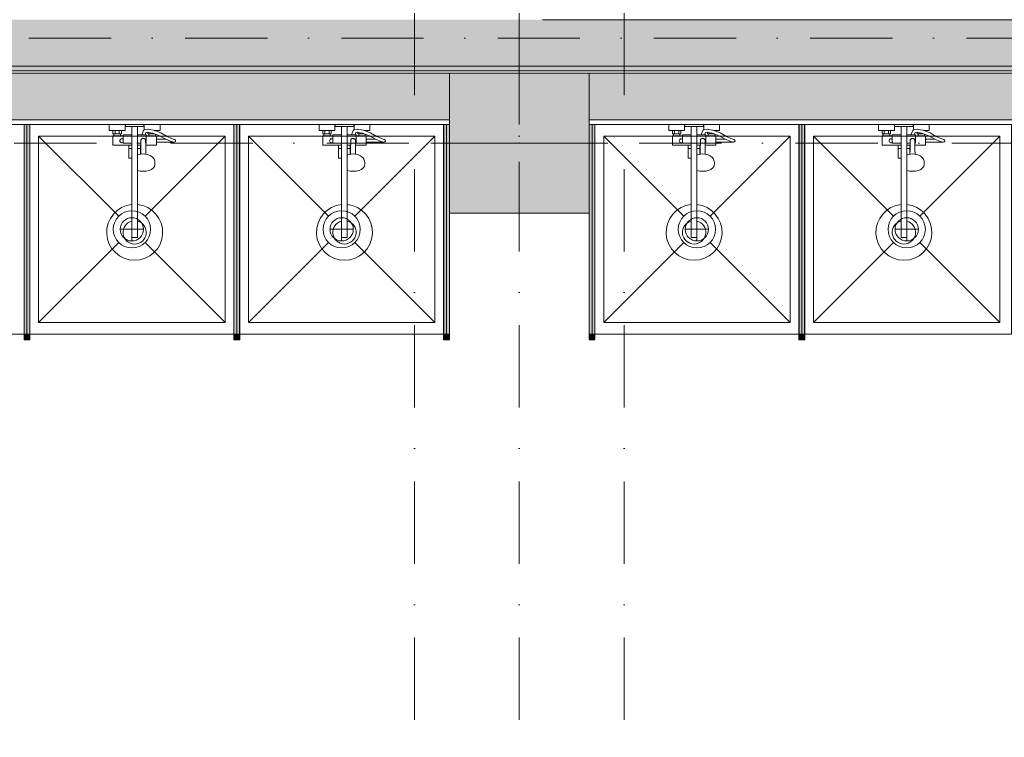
# Model space of a CAD drawing. Header units: millimetres. Extents: x -14761 to 157739, y -22400 to 107990.
# Tile 63 of 81: x 105857 to 110081, y 33449 to 36530. Entities that reach past the tile are written whole.
import ezdxf

# ---------------------------------------------------------------- set-up
doc = ezdxf.new("R2010")
doc.units = ezdxf.units.MM
doc.header["$MEASUREMENT"] = 0
doc.linetypes.add('Штриховая', pattern=[564.444447, 282.222223, -282.222223])
doc.linetypes.add('Штрихпунктирная', pattern=[670.277762, 352.777767, -176.388884, 0, -141.111112])
for name, color, linetype in [('Интерьер - Оборудование', 7, 'Continuous'), ('Интерьер - Сантехника', 7, 'Continuous'), ('Конструктив - Колонны', 7, 'Continuous'), ('Конструктив - Стены Блок 200 нов', 7, 'Continuous'), ('Конструктив - Стены Внутр сущ.', 7, 'Continuous'), ('Элемент Модели - Зона', 7, 'Continuous'), ('Элемент Модели - Оси', 7, 'Continuous')]:
    doc.layers.add(name, color=color, linetype=linetype)

msp = doc.modelspace()

# ---------------------------------------------------------------- hatches: boundary and pattern name
at = {"layer": 'Интерьер - Оборудование', "linetype": 'Continuous', "lineweight": 0, "true_color": 0x000000}
for points in [[(105900, 36080), (105876, 36080), (105876, 35180), (105900, 35180)], [(106800, 36080), (106776, 36080), (106776, 35180), (106800, 35180)], [(107700, 36080), (107676, 36080), (107676, 35180), (107700, 35180)], [(108324, 36080), (108300, 36080), (108300, 35180), (108324, 35180)], [(109224, 36080), (109200, 36080), (109200, 35180), (109224, 35180)], [(105900.5, 35155), (105900.5, 35180), (105875.5, 35180), (105875.5, 35155)], [(106800.5, 35155), (106800.5, 35180), (106775.5, 35180), (106775.5, 35155)], [(107700.5, 35155), (107700.5, 35180), (107675.5, 35180), (107675.5, 35155)], [(108324.5, 35155), (108324.5, 35180), (108299.5, 35180), (108299.5, 35155)], [(109224.5, 35155), (109224.5, 35180), (109199.5, 35180), (109199.5, 35155)]]:
    msp.add_hatch(color=18, dxfattribs=at).paths.add_polyline_path(points)
at = {"layer": 'Конструктив - Колонны', "linetype": 'Continuous', "lineweight": 0, "true_color": 0x000000}
msp.add_hatch(color=18, dxfattribs=at).paths.add_polyline_path([(107700, 35700), (108300, 35700), (108300, 36300), (107700, 36300)])
at = {"layer": 'Конструктив - Стены Блок 200 нов', "linetype": 'Continuous', "lineweight": 0, "true_color": 0x000000}
for points in [[(104599.7, 36330), (107900, 36330), (107900, 36530), (104599.7, 36530)], [(107900, 36330), (108100, 36330), (108100, 36530), (107900, 36530)], [(108100, 36330), (117100.1, 36330), (117100.1, 36530), (108100, 36530)], [(117300.1, 36330), (90050, 36330), (90050, 36310), (117300.1, 36310)]]:
    msp.add_hatch(color=18, dxfattribs=at).paths.add_polyline_path(points)
at = {"layer": 'Конструктив - Стены Внутр сущ.', "linetype": 'Continuous', "lineweight": 0, "true_color": 0x000000}
for points in [[(99300, 36300), (99300, 36100), (107700, 36100), (107700, 36300)], [(108300, 36300), (108300, 36100), (116700, 36100), (116700, 36300)]]:
    msp.add_hatch(color=18, dxfattribs=at).paths.add_polyline_path(points)

# ---------------------------------------------------------------- linework, layer by layer
at = {"layer": 'Интерьер - Оборудование', "color": 7, "linetype": 'Continuous', "lineweight": 15}
for p, q in [((105875.5, 35180), (105875.5, 36080)), ((105875.5, 36080), (105876, 36080)), ((105900.5, 36080), (105900, 36080)), ((105900.5, 35180), (105900.5, 36080)), ((106775.5, 35180), (106775.5, 36080)), ((106775.5, 36080), (106776, 36080)), ((106800.5, 36080), (106800, 36080)), ((106800.5, 35180), (106800.5, 36080)), ((107675.5, 35180), (107675.5, 36080)), ((107675.5, 36080), (107676, 36080)), ((107700.5, 36080), (107700, 36080)), ((107700.5, 35180), (107700.5, 36080)), ((108299.5, 35180), (108299.5, 36080)), ((108299.5, 36080), (108300, 36080)), ((108324.5, 36080), (108324, 36080)), ((108324.5, 35180), (108324.5, 36080)), ((109199.5, 35180), (109199.5, 36080)), ((109199.5, 36080), (109200, 36080)), ((109224.5, 36080), (109224, 36080)), ((109224.5, 35180), (109224.5, 36080)), ((106257, 36054), (106293, 36054)), ((106261, 36040), (106289, 36040)), ((106261, 36032), (106289, 36032)), ((106266, 36054), (106266, 36040)), ((106284, 36054), (106284, 36040)), ((106300, 36032), (106300, 36000)), ((106338, 36072), (106362, 36072)), ((106338, 36036), (106338, 35935)), ((106362, 35883), (106362, 36036)), ((106394.5, 36036), (106380.6, 36036)), ((106391.5, 36057), (106391, 36056.8)), ((106392.8, 36057.3), (106391.5, 36057)), ((106405.9, 36059.4), (106392.8, 36057.3)), ((106400, 36000), (106400, 36032)), ((106400, 36028), (106400, 36030.7)), ((106407.2, 36059.5), (106405.9, 36059.4)), ((106408.4, 36046.1), (106406.8, 36046.4)), ((106411.7, 36058.6), (106407.2, 36059.5)), ((106427.5, 36042.4), (106408.4, 36046.1)), ((106411, 36040), (106416, 36040)), ((106439, 36032), (106411, 36032)), ((106431, 36055), (106411.7, 36058.6)), ((106416, 36044.7), (106416, 36040)), ((106416, 36040), (106434, 36040)), ((106439, 36038.4), (106427.5, 36042.4)), ((106443, 36050.7), (106431, 36055)), ((106432.1, 36054.5), (106432.1, 36054.5)), ((106433.7, 36054), (106443, 36054)), ((106434, 36040.1), (106434, 36040)), ((106434, 36040), (106434.4, 36040)), ((107157, 36054), (107193, 36054)), ((107161, 36040), (107189, 36040)), ((107161, 36032), (107189, 36032)), ((107166, 36054), (107166, 36040)), ((107184, 36054), (107184, 36040)), ((107200, 36032), (107200, 36000)), ((107238, 36072), (107262, 36072)), ((107238, 36036), (107238, 35935)), ((107262, 35883), (107262, 36036)), ((107294.5, 36036), (107280.6, 36036)), ((107291.5, 36057), (107291, 36056.8)), ((107292.8, 36057.3), (107291.5, 36057)), ((107305.9, 36059.4), (107292.8, 36057.3)), ((107300, 36000), (107300, 36032)), ((107300, 36028), (107300, 36030.7)), ((107307.2, 36059.5), (107305.9, 36059.4)), ((107308.4, 36046.1), (107306.8, 36046.4)), ((107311.7, 36058.6), (107307.2, 36059.5)), ((107327.5, 36042.4), (107308.4, 36046.1)), ((107311, 36040), (107316, 36040)), ((107339, 36032), (107311, 36032)), ((107331, 36055), (107311.7, 36058.6)), ((107316, 36044.7), (107316, 36040)), ((107316, 36040), (107334, 36040)), ((107339, 36038.4), (107327.5, 36042.4)), ((107343, 36050.7), (107331, 36055)), ((107332.1, 36054.5), (107332.1, 36054.5)), ((107333.7, 36054), (107343, 36054)), ((107334, 36040.1), (107334, 36040)), ((107334, 36040), (107334.4, 36040)), ((108657, 36054), (108693, 36054)), ((108661, 36040), (108689, 36040)), ((108661, 36032), (108689, 36032)), ((108666, 36054), (108666, 36040)), ((108684, 36054), (108684, 36040)), ((108700, 36032), (108700, 36000)), ((108738, 36072), (108762, 36072)), ((108738, 36036), (108738, 35935)), ((108762, 35883), (108762, 36036)), ((108794.5, 36036), (108780.6, 36036)), ((108791.5, 36057), (108791, 36056.8)), ((108792.8, 36057.3), (108791.5, 36057)), ((108805.9, 36059.4), (108792.8, 36057.3)), ((108800, 36000), (108800, 36032)), ((108800, 36028), (108800, 36030.7)), ((108807.2, 36059.5), (108805.9, 36059.4)), ((108808.4, 36046.1), (108806.8, 36046.4)), ((108811.7, 36058.6), (108807.2, 36059.5)), ((108827.5, 36042.4), (108808.4, 36046.1)), ((108811, 36040), (108816, 36040)), ((108839, 36032), (108811, 36032)), ((108831, 36055), (108811.7, 36058.6)), ((108816, 36044.7), (108816, 36040)), ((108816, 36040), (108834, 36040)), ((108839, 36038.4), (108827.5, 36042.4)), ((108843, 36050.7), (108831, 36055)), ((108832.1, 36054.5), (108832.1, 36054.5)), ((108833.7, 36054), (108843, 36054)), ((108834, 36040.1), (108834, 36040)), ((108834, 36040), (108834.4, 36040)), ((109557, 36054), (109593, 36054)), ((109561, 36040), (109589, 36040)), ((109561, 36032), (109589, 36032)), ((109566, 36054), (109566, 36040)), ((109584, 36054), (109584, 36040)), ((109600, 36032), (109600, 36000)), ((109638, 36072), (109662, 36072)), ((109638, 36036), (109638, 35935)), ((109662, 35883), (109662, 36036)), ((109694.5, 36036), (109680.6, 36036)), ((109691.5, 36057), (109691, 36056.8)), ((109692.8, 36057.3), (109691.5, 36057)), ((109705.9, 36059.4), (109692.8, 36057.3)), ((109700, 36000), (109700, 36032)), ((109700, 36028), (109700, 36030.7)), ((109707.2, 36059.5), (109705.9, 36059.4)), ((109708.4, 36046.1), (109706.8, 36046.4)), ((109711.7, 36058.6), (109707.2, 36059.5)), ((109727.5, 36042.4), (109708.4, 36046.1)), ((109711, 36040), (109716, 36040)), ((109739, 36032), (109711, 36032)), ((109731, 36055), (109711.7, 36058.6)), ((109716, 36044.7), (109716, 36040)), ((109716, 36040), (109734, 36040)), ((109739, 36038.4), (109727.5, 36042.4)), ((109743, 36050.7), (109731, 36055)), ((109732.1, 36054.5), (109732.1, 36054.5)), ((109733.7, 36054), (109743, 36054)), ((109734, 36040.1), (109734, 36040)), ((109734, 36040), (109734.4, 36040)), ((106300, 36000), (106338, 36000)), ((106325, 35992), (106338, 35992)), ((106376.8, 36000), (106362, 36000)), ((106376.7, 35992), (106362, 35992)), ((106375, 35992), (106375, 35952.5)), ((106376.5, 35970.9), (106377, 36013.2)), ((106377, 36013.2), (106377.2, 36014.8)), ((106377.2, 36014.8), (106377.9, 36016.3)), ((106377.9, 36016.3), (106379.1, 36017.7)), ((106379.1, 36017.7), (106380.5, 36018.7)), ((106380.5, 36018.7), (106382, 36019.2)), ((106384.4, 36020.4), (106382, 36019.2)), ((106382, 36019.2), (106382.2, 36019.3)), ((106382, 36019.2), (106382, 36019.2)), ((106382.2, 36019.3), (106384, 36019.5)), ((106384, 36019.5), (106390, 36019.5)), ((106387, 36020.8), (106384.4, 36020.4)), ((106389.6, 36020.4), (106387, 36020.8)), ((106392, 36019.2), (106389.6, 36020.4)), ((106390, 36019.5), (106391.8, 36019.3)), ((106391.8, 36019.3), (106392, 36019.2)), ((106392, 36019.2), (106392, 36019.2)), ((106392, 36019.2), (106393.5, 36018.7)), ((106393.5, 36018.7), (106394.9, 36017.7)), ((106394.9, 36017.7), (106396.1, 36016.3)), ((106396.1, 36016.3), (106396.8, 36014.8)), ((106396.8, 36014.8), (106397, 36013.2)), ((106397.3, 35992), (106397, 36013.2)), ((106400, 36000), (106397.2, 36000)), ((106400, 36024.9), (106400, 36028)), ((106400, 36021.5), (106400, 36024.9)), ((106443, 36016.5), (106443, 36003.5)), ((106503.4, 36008.2), (106484.4, 36016.5)), ((106517, 36003.8), (106503.4, 36008.2)), ((106517, 36003.8), (106519, 36003.5)), ((107200, 36000), (107238, 36000)), ((107225, 35992), (107238, 35992)), ((107276.8, 36000), (107262, 36000)), ((107276.7, 35992), (107262, 35992)), ((107275, 35992), (107275, 35952.5)), ((107276.5, 35970.9), (107277, 36013.2)), ((107277, 36013.2), (107277.2, 36014.8)), ((107277.2, 36014.8), (107277.9, 36016.3)), ((107277.9, 36016.3), (107279.1, 36017.7)), ((107279.1, 36017.7), (107280.5, 36018.7)), ((107280.5, 36018.7), (107282, 36019.2)), ((107284.4, 36020.4), (107282, 36019.2)), ((107282, 36019.2), (107282.2, 36019.3)), ((107282, 36019.2), (107282, 36019.2)), ((107282.2, 36019.3), (107284, 36019.5)), ((107284, 36019.5), (107290, 36019.5)), ((107287, 36020.8), (107284.4, 36020.4)), ((107289.6, 36020.4), (107287, 36020.8)), ((107292, 36019.2), (107289.6, 36020.4)), ((107290, 36019.5), (107291.8, 36019.3)), ((107291.8, 36019.3), (107292, 36019.2)), ((107292, 36019.2), (107292, 36019.2)), ((107292, 36019.2), (107293.5, 36018.7)), ((107293.5, 36018.7), (107294.9, 36017.7)), ((107294.9, 36017.7), (107296.1, 36016.3)), ((107296.1, 36016.3), (107296.8, 36014.8)), ((107296.8, 36014.8), (107297, 36013.2)), ((107297.3, 35992), (107297, 36013.2)), ((107300, 36000), (107297.2, 36000)), ((107300, 36024.9), (107300, 36028)), ((107300, 36021.5), (107300, 36024.9)), ((107343, 36016.5), (107343, 36003.5)), ((107403.4, 36008.2), (107384.4, 36016.5)), ((107417, 36003.8), (107403.4, 36008.2)), ((107417, 36003.8), (107419, 36003.5)), ((108700, 36000), (108738, 36000)), ((108725, 35992), (108738, 35992)), ((108776.8, 36000), (108762, 36000)), ((108776.7, 35992), (108762, 35992)), ((108775, 35992), (108775, 35952.5)), ((108776.5, 35970.9), (108777, 36013.2)), ((108777, 36013.2), (108777.2, 36014.8)), ((108777.2, 36014.8), (108777.9, 36016.3)), ((108777.9, 36016.3), (108779.1, 36017.7)), ((108779.1, 36017.7), (108780.5, 36018.7)), ((108780.5, 36018.7), (108782, 36019.2)), ((108784.4, 36020.4), (108782, 36019.2)), ((108782, 36019.2), (108782.2, 36019.3)), ((108782, 36019.2), (108782, 36019.2)), ((108782.2, 36019.3), (108784, 36019.5)), ((108784, 36019.5), (108790, 36019.5)), ((108787, 36020.8), (108784.4, 36020.4)), ((108789.6, 36020.4), (108787, 36020.8)), ((108792, 36019.2), (108789.6, 36020.4)), ((108790, 36019.5), (108791.8, 36019.3)), ((108791.8, 36019.3), (108792, 36019.2)), ((108792, 36019.2), (108792, 36019.2)), ((108792, 36019.2), (108793.5, 36018.7)), ((108793.5, 36018.7), (108794.9, 36017.7)), ((108794.9, 36017.7), (108796.1, 36016.3)), ((108796.1, 36016.3), (108796.8, 36014.8)), ((108796.8, 36014.8), (108797, 36013.2)), ((108797.3, 35992), (108797, 36013.2)), ((108800, 36000), (108797.2, 36000)), ((108800, 36024.9), (108800, 36028)), ((108800, 36021.5), (108800, 36024.9)), ((108843, 36016.5), (108843, 36003.5)), ((108903.4, 36008.2), (108884.4, 36016.5)), ((108917, 36003.8), (108903.4, 36008.2)), ((108917, 36003.8), (108919, 36003.5)), ((109600, 36000), (109638, 36000)), ((109625, 35992), (109638, 35992)), ((109676.8, 36000), (109662, 36000)), ((109676.7, 35992), (109662, 35992)), ((109675, 35992), (109675, 35952.5)), ((109676.5, 35970.9), (109677, 36013.2)), ((109677, 36013.2), (109677.2, 36014.8)), ((109677.2, 36014.8), (109677.9, 36016.3)), ((109677.9, 36016.3), (109679.1, 36017.7)), ((109679.1, 36017.7), (109680.5, 36018.7)), ((109680.5, 36018.7), (109682, 36019.2)), ((109684.4, 36020.4), (109682, 36019.2)), ((109682, 36019.2), (109682.2, 36019.3)), ((109682, 36019.2), (109682, 36019.2)), ((109682.2, 36019.3), (109684, 36019.5)), ((109684, 36019.5), (109690, 36019.5)), ((109687, 36020.8), (109684.4, 36020.4)), ((109689.6, 36020.4), (109687, 36020.8)), ((109692, 36019.2), (109689.6, 36020.4)), ((109690, 36019.5), (109691.8, 36019.3)), ((109691.8, 36019.3), (109692, 36019.2)), ((109692, 36019.2), (109692, 36019.2)), ((109692, 36019.2), (109693.5, 36018.7)), ((109693.5, 36018.7), (109694.9, 36017.7)), ((109694.9, 36017.7), (109696.1, 36016.3)), ((109696.1, 36016.3), (109696.8, 36014.8)), ((109696.8, 36014.8), (109697, 36013.2)), ((109697.3, 35992), (109697, 36013.2)), ((109700, 36000), (109697.2, 36000)), ((109700, 36024.9), (109700, 36028)), ((109700, 36021.5), (109700, 36024.9)), ((109743, 36016.5), (109743, 36003.5)), ((109803.4, 36008.2), (109784.4, 36016.5)), ((109817, 36003.8), (109803.4, 36008.2)), ((109817, 36003.8), (109819, 36003.5)), ((106325, 35977), (106338, 35977)), ((106375, 35977), (106362, 35977)), ((106362, 35951.7), (106362.1, 35951.7)), ((106364.2, 35949.8), (106362, 35948.8)), ((106369.4, 35951.2), (106364.2, 35949.8)), ((106377.9, 35953.2), (106369.4, 35951.2)), ((106376, 35952.7), (106376.5, 35970.9)), ((106387, 35953.9), (106377.9, 35953.2)), ((106396.1, 35953.2), (106387, 35953.9)), ((106398, 35952.7), (106396.1, 35953.2)), ((107225, 35977), (107238, 35977)), ((107275, 35977), (107262, 35977)), ((107262, 35951.7), (107262.1, 35951.7)), ((107264.2, 35949.8), (107262, 35948.8)), ((107269.4, 35951.2), (107264.2, 35949.8)), ((107277.9, 35953.2), (107269.4, 35951.2)), ((107276, 35952.7), (107276.5, 35970.9)), ((107287, 35953.9), (107277.9, 35953.2)), ((107296.1, 35953.2), (107287, 35953.9)), ((107298, 35952.7), (107296.1, 35953.2)), ((108725, 35977), (108738, 35977)), ((108775, 35977), (108762, 35977)), ((108762, 35951.7), (108762.1, 35951.7)), ((108764.2, 35949.8), (108762, 35948.8)), ((108769.4, 35951.2), (108764.2, 35949.8)), ((108777.9, 35953.2), (108769.4, 35951.2)), ((108776, 35952.7), (108776.5, 35970.9)), ((108787, 35953.9), (108777.9, 35953.2)), ((108796.1, 35953.2), (108787, 35953.9)), ((108798, 35952.7), (108796.1, 35953.2)), ((109625, 35977), (109638, 35977)), ((109675, 35977), (109662, 35977)), ((109662, 35951.7), (109662.1, 35951.7)), ((109664.2, 35949.8), (109662, 35948.8)), ((109669.4, 35951.2), (109664.2, 35949.8)), ((109677.9, 35953.2), (109669.4, 35951.2)), ((109676, 35952.7), (109676.5, 35970.9)), ((109687, 35953.9), (109677.9, 35953.2)), ((109696.1, 35953.2), (109687, 35953.9)), ((109698, 35952.7), (109696.1, 35953.2)), ((106362.1, 35937.6), (106362, 35937.7)), ((107262.1, 35937.6), (107262, 35937.7)), ((108762.1, 35937.6), (108762, 35937.7)), ((109662.1, 35937.6), (109662, 35937.7)), ((106338, 35736.4), (106338, 35595)), ((106362, 35736.4), (106362, 35595)), ((107238, 35736.4), (107238, 35595)), ((107262, 35736.4), (107262, 35595)), ((108738, 35736.4), (108738, 35595)), ((108762, 35736.4), (108762, 35595)), ((109638, 35736.4), (109638, 35595)), ((109662, 35736.4), (109662, 35595)), ((106338, 35595), (106362, 35595)), ((107238, 35595), (107262, 35595)), ((108738, 35595), (108762, 35595)), ((109638, 35595), (109662, 35595)), ((105876, 35180), (105875.5, 35180)), ((105900, 35180), (105900.5, 35180)), ((106776, 35180), (106775.5, 35180)), ((106800, 35180), (106800.5, 35180)), ((107676, 35180), (107675.5, 35180)), ((107700, 35180), (107700.5, 35180)), ((108300, 35180), (108299.5, 35180)), ((108324, 35180), (108324.5, 35180)), ((109200, 35180), (109199.5, 35180)), ((109224, 35180), (109224.5, 35180))]:
    msp.add_line(p, q, dxfattribs=at)
at = {"layer": 'Интерьер - Оборудование', "color": 7, "linetype": 'Continuous', "lineweight": 15, "flags": 128}
for points in [[(105900, 36080), (105876, 36080), (105876, 35180), (105900, 35180)], [(106800, 36080), (106776, 36080), (106776, 35180), (106800, 35180)], [(107700, 36080), (107676, 36080), (107676, 35180), (107700, 35180)], [(108324, 36080), (108300, 36080), (108300, 35180), (108324, 35180)], [(109224, 36080), (109200, 36080), (109200, 35180), (109224, 35180)], [(106400, 36036), (106394.5, 36036), (106398.2, 36045), (106406.8, 36046.4), (106407, 36046.4), (106407, 36040), (106411, 36040), (106411, 36032), (106400, 36032)], [(106439, 36032), (106439, 36038.4), (106456.9, 36032), (106483, 36017.1), (106484.4, 36016.5), (106443, 36016.5), (106443, 36032)], [(107300, 36036), (107294.5, 36036), (107298.2, 36045), (107306.8, 36046.4), (107307, 36046.4), (107307, 36040), (107311, 36040), (107311, 36032), (107300, 36032)], [(107339, 36032), (107339, 36038.4), (107356.9, 36032), (107383, 36017.1), (107384.4, 36016.5), (107343, 36016.5), (107343, 36032)], [(108800, 36036), (108794.5, 36036), (108798.2, 36045), (108806.8, 36046.4), (108807, 36046.4), (108807, 36040), (108811, 36040), (108811, 36032), (108800, 36032)], [(108839, 36032), (108839, 36038.4), (108856.9, 36032), (108883, 36017.1), (108884.4, 36016.5), (108843, 36016.5), (108843, 36032)], [(109700, 36036), (109694.5, 36036), (109698.2, 36045), (109706.8, 36046.4), (109707, 36046.4), (109707, 36040), (109711, 36040), (109711, 36032), (109700, 36032)], [(109739, 36032), (109739, 36038.4), (109756.9, 36032), (109783, 36017.1), (109784.4, 36016.5), (109743, 36016.5), (109743, 36032)], [(105900.5, 35155), (105900.5, 35180), (105875.5, 35180), (105875.5, 35155)], [(106800.5, 35155), (106800.5, 35180), (106775.5, 35180), (106775.5, 35155)], [(107700.5, 35155), (107700.5, 35180), (107675.5, 35180), (107675.5, 35155)], [(108324.5, 35155), (108324.5, 35180), (108299.5, 35180), (108299.5, 35155)], [(109224.5, 35155), (109224.5, 35180), (109199.5, 35180), (109199.5, 35155)]]:
    msp.add_lwpolyline(points, close=True, dxfattribs=at)
for points in [[(106338, 35736.4, 19.949874), (106362, 35736.4), (106362, 35883), (106374.1, 35880.1), (106387, 35879.1), (106399.9, 35880.1), (106412, 35883), (106422.4, 35887.5), (106430.3, 35893.5), (106435.3, 35900.4), (106437, 35907.8), (106437, 35918.4), (106436.5, 35921.6), (106434.8, 35929), (106433.4, 35931.7), (106428.6, 35938.4), (106426.5, 35940.2), (106419.2, 35945.6), (106409.8, 35949.8), (106404.6, 35951.2), (106398, 35952.7), (106397.5, 35970.9), (106397.3, 35992), (106443, 35992), (106443, 36003.5), (106519, 36003.5, 0.853753), (106521, 36016.2), (106508.2, 36020.4), (106489, 36028.7), (106462.3, 36043.9), (106443, 36050.7), (106443, 36054), (106459, 36054), (106459, 36080), (106391, 36080), (106391, 36056.8), (106390.4, 36056.5), (106389.3, 36055.8), (106388.5, 36054.9), (106387.8, 36053.8), (106380.4, 36036), (106362, 36036), (106362, 36072), (106390, 36072), (106390, 36080), (106310, 36080), (106310, 36072), (106338, 36072), (106338, 36036), (106300, 36036), (106300, 36032), (106289, 36032), (106289, 36040), (106293, 36040), (106293, 36054), (106309, 36054), (106309, 36080), (106241, 36080), (106241, 36054), (106257, 36054), (106257, 36040), (106261, 36040), (106261, 36032), (106257, 36032), (106257, 35992), (106325, 35992), (106325, 35935), (106325.6, 35935), (106327.2, 35935), (106329.6, 35935), (106332.9, 35935), (106336.9, 35935), (106338, 35935)], [(107238, 35736.4, 19.949874), (107262, 35736.4), (107262, 35883), (107274.1, 35880.1), (107287, 35879.1), (107299.9, 35880.1), (107312, 35883), (107322.4, 35887.5), (107330.3, 35893.5), (107335.3, 35900.4), (107337, 35907.8), (107337, 35918.4), (107336.5, 35921.6), (107334.8, 35929), (107333.4, 35931.7), (107328.6, 35938.4), (107326.5, 35940.2), (107319.2, 35945.6), (107309.8, 35949.8), (107304.6, 35951.2), (107298, 35952.7), (107297.5, 35970.9), (107297.3, 35992), (107343, 35992), (107343, 36003.5), (107419, 36003.5, 0.853753), (107421, 36016.2), (107408.2, 36020.4), (107389, 36028.7), (107362.3, 36043.9), (107343, 36050.7), (107343, 36054), (107359, 36054), (107359, 36080), (107291, 36080), (107291, 36056.8), (107290.4, 36056.5), (107289.3, 36055.8), (107288.5, 36054.9), (107287.8, 36053.8), (107280.4, 36036), (107262, 36036), (107262, 36072), (107290, 36072), (107290, 36080), (107210, 36080), (107210, 36072), (107238, 36072), (107238, 36036), (107200, 36036), (107200, 36032), (107189, 36032), (107189, 36040), (107193, 36040), (107193, 36054), (107209, 36054), (107209, 36080), (107141, 36080), (107141, 36054), (107157, 36054), (107157, 36040), (107161, 36040), (107161, 36032), (107157, 36032), (107157, 35992), (107225, 35992), (107225, 35935), (107225.6, 35935), (107227.2, 35935), (107229.6, 35935), (107232.9, 35935), (107236.9, 35935), (107238, 35935)], [(108738, 35736.4, 19.949874), (108762, 35736.4), (108762, 35883), (108774.1, 35880.1), (108787, 35879.1), (108799.9, 35880.1), (108812, 35883), (108822.4, 35887.5), (108830.3, 35893.5), (108835.3, 35900.4), (108837, 35907.8), (108837, 35918.4), (108836.5, 35921.6), (108834.8, 35929), (108833.4, 35931.7), (108828.6, 35938.4), (108826.5, 35940.2), (108819.2, 35945.6), (108809.8, 35949.8), (108804.6, 35951.2), (108798, 35952.7), (108797.5, 35970.9), (108797.3, 35992), (108843, 35992), (108843, 36003.5), (108919, 36003.5, 0.853753), (108921, 36016.2), (108908.2, 36020.4), (108889, 36028.7), (108862.3, 36043.9), (108843, 36050.7), (108843, 36054), (108859, 36054), (108859, 36080), (108791, 36080), (108791, 36056.8), (108790.4, 36056.5), (108789.3, 36055.8), (108788.5, 36054.9), (108787.8, 36053.8), (108780.4, 36036), (108762, 36036), (108762, 36072), (108790, 36072), (108790, 36080), (108710, 36080), (108710, 36072), (108738, 36072), (108738, 36036), (108700, 36036), (108700, 36032), (108689, 36032), (108689, 36040), (108693, 36040), (108693, 36054), (108709, 36054), (108709, 36080), (108641, 36080), (108641, 36054), (108657, 36054), (108657, 36040), (108661, 36040), (108661, 36032), (108657, 36032), (108657, 35992), (108725, 35992), (108725, 35935), (108725.6, 35935), (108727.2, 35935), (108729.6, 35935), (108732.9, 35935), (108736.9, 35935), (108738, 35935)], [(109638, 35736.4, 19.949874), (109662, 35736.4), (109662, 35883), (109674.1, 35880.1), (109687, 35879.1), (109699.9, 35880.1), (109712, 35883), (109722.4, 35887.5), (109730.3, 35893.5), (109735.3, 35900.4), (109737, 35907.8), (109737, 35918.4), (109736.5, 35921.6), (109734.8, 35929), (109733.4, 35931.7), (109728.6, 35938.4), (109726.5, 35940.2), (109719.2, 35945.6), (109709.8, 35949.8), (109704.6, 35951.2), (109698, 35952.7), (109697.5, 35970.9), (109697.3, 35992), (109743, 35992), (109743, 36003.5), (109819, 36003.5, 0.853753), (109821, 36016.2), (109808.2, 36020.4), (109789, 36028.7), (109762.3, 36043.9), (109743, 36050.7), (109743, 36054), (109759, 36054), (109759, 36080), (109691, 36080), (109691, 36056.8), (109690.4, 36056.5), (109689.3, 36055.8), (109688.5, 36054.9), (109687.8, 36053.8), (109680.4, 36036), (109662, 36036), (109662, 36072), (109690, 36072), (109690, 36080), (109610, 36080), (109610, 36072), (109638, 36072), (109638, 36036), (109600, 36036), (109600, 36032), (109589, 36032), (109589, 36040), (109593, 36040), (109593, 36054), (109609, 36054), (109609, 36080), (109541, 36080), (109541, 36054), (109557, 36054), (109557, 36040), (109561, 36040), (109561, 36032), (109557, 36032), (109557, 35992), (109625, 35992), (109625, 35935), (109625.6, 35935), (109627.2, 35935), (109629.6, 35935), (109632.9, 35935), (109636.9, 35935), (109638, 35935)]]:
    msp.add_lwpolyline(points, format="xyb", close=True, dxfattribs=at)
at = {"layer": 'Интерьер - Оборудование', "color": 7, "linetype": 'Continuous', "lineweight": 15}
for centre, radius, start, end in [((106295.5, 36010), 9, 60, 300), ((107195.5, 36010), 9, 60, 300), ((108695.5, 36010), 9, 60, 300), ((109595.5, 36010), 9, 60, 300), ((106350, 35617), 50, 103.8865, 76.1135), ((107250, 35617), 50, 103.8865, 76.1135), ((108750, 35617), 50, 103.8865, 76.1135), ((109650, 35617), 50, 103.8865, 76.1135)]:
    msp.add_arc(centre, radius, start, end, dxfattribs=at)
at = {"layer": 'Интерьер - Сантехника', "color": 7, "linetype": 'Continuous', "lineweight": 15}
for p, q in [((105938, 36030), (105938, 35230)), ((106738, 36030), (105938, 36030)), ((105938, 36030), (106281.4, 35686.6)), ((106738, 36030), (106394.6, 35686.6)), ((106738, 35230), (106738, 36030)), ((106838, 36030), (106838, 35230)), ((107638, 36030), (106838, 36030)), ((106838, 36030), (107181.4, 35686.6)), ((107638, 36030), (107294.6, 35686.6)), ((107638, 35230), (107638, 36030)), ((108362, 36030), (108362, 35230)), ((109162, 36030), (108362, 36030)), ((108362, 36030), (108705.4, 35686.6)), ((109162, 36030), (108818.6, 35686.6)), ((109162, 35230), (109162, 36030)), ((109262, 36030), (109262, 35230)), ((110062, 36030), (109262, 36030)), ((109262, 36030), (109605.4, 35686.6)), ((110062, 36030), (109718.6, 35686.6)), ((110062, 35230), (110062, 36030)), ((106338, 35580), (106338, 35680)), ((107238, 35580), (107238, 35680)), ((108762, 35580), (108762, 35680)), ((109662, 35580), (109662, 35680)), ((106288, 35630), (106388, 35630)), ((107188, 35630), (107288, 35630)), ((108712, 35630), (108812, 35630)), ((109612, 35630), (109712, 35630)), ((105938, 35230), (106281.4, 35573.4)), ((106738, 35230), (106394.6, 35573.4)), ((106838, 35230), (107181.4, 35573.4)), ((107638, 35230), (107294.6, 35573.4)), ((108362, 35230), (108705.4, 35573.4)), ((109162, 35230), (108818.6, 35573.4)), ((109262, 35230), (109605.4, 35573.4)), ((110062, 35230), (109718.6, 35573.4)), ((105938, 35230), (106738, 35230)), ((106838, 35230), (107638, 35230)), ((108362, 35230), (109162, 35230)), ((109262, 35230), (110062, 35230))]:
    msp.add_line(p, q, dxfattribs=at)
at = {"layer": 'Интерьер - Сантехника', "color": 7, "linetype": 'Continuous', "lineweight": 15, "flags": 128}
for points in [[(104988, 35180), (105888, 35180), (105888, 36080), (104988, 36080)], [(105888, 35180), (106788, 35180), (106788, 36080), (105888, 36080)], [(106788, 35180), (107688, 35180), (107688, 36080), (106788, 36080)], [(108312, 35180), (109212, 35180), (109212, 36080), (108312, 36080)], [(109212, 35180), (110112, 35180), (110112, 36080), (109212, 36080)]]:
    msp.add_lwpolyline(points, close=True, dxfattribs=at)
at = {"layer": 'Интерьер - Сантехника', "color": 7, "linetype": 'Continuous', "lineweight": 15}
for centre, radius in [((106338, 35630), 80), ((107238, 35630), 80), ((108762, 35630), 80), ((109662, 35630), 80), ((106338, 35630), 50), ((107238, 35630), 50), ((108762, 35630), 50), ((109662, 35630), 50)]:
    msp.add_circle(centre, radius, dxfattribs=at)
at = {"layer": 'Конструктив - Колонны', "color": 251, "linetype": 'Continuous', "lineweight": 5, "true_color": 0x575757}
for p, q in [((108000, 36080), (108000, 36380)), ((107920, 36000), (107620, 36000)), ((108080, 36000), (108380, 36000)), ((108000, 35920), (108000, 35620))]:
    msp.add_line(p, q, dxfattribs=at)
at = {"layer": 'Конструктив - Колонны', "color": 251, "linetype": 'Continuous', "lineweight": 15, "true_color": 0x575757, "flags": 128}
msp.add_lwpolyline([(107700, 35700), (108300, 35700), (108300, 36300), (107700, 36300)], close=True, dxfattribs=at)
at = {"layer": 'Конструктив - Колонны', "color": 251, "linetype": 'Continuous', "lineweight": 5, "true_color": 0x575757}
msp.add_point((108000, 36000), dxfattribs=at)
at = {"layer": 'Конструктив - Стены Блок 200 нов', "color": 251, "linetype": 'Continuous', "lineweight": 20, "true_color": 0x575757}
for p, q in [((117080.1, 36530), (108100, 36530)), ((104599.7, 36330), (107900, 36330)), ((107900, 36330), (108100, 36330)), ((108100, 36330), (117100.1, 36330))]:
    msp.add_line(p, q, dxfattribs=at)
at = {"layer": 'Конструктив - Стены Блок 200 нов', "color": 251, "linetype": 'Continuous', "lineweight": 20, "true_color": 0x575757, "flags": 128}
msp.add_lwpolyline([(90050, 36310), (117300.1, 36310)], dxfattribs=at)
at = {"layer": 'Конструктив - Стены Внутр сущ.', "color": 251, "linetype": 'Continuous', "lineweight": 20, "true_color": 0x575757, "flags": 128}
for points in [[(107700, 36300), (99300, 36300)], [(116700, 36300), (108300, 36300)], [(99300, 36100), (107700, 36100)], [(108300, 36100), (116700, 36100)]]:
    msp.add_lwpolyline(points, dxfattribs=at)
at = {"layer": 'Элемент Модели - Зона', "color": 7, "linetype": 'Штриховая', "lineweight": 15, "flags": 128}
msp.add_lwpolyline([(36150, 44957.4), (36110, 44957.4), (36110, 36320), (41880.3, 36320), (41880.3, 39141.6), (45142.5, 42405.1), (45156.7, 42391), (45156.7, 42420), (63300, 42420), (63300, 42400), (77399.7, 42400), (77399.7, 42420), (114081.4, 42420), (117316.7, 39176.5), (117320.1, 38841.9), (117320.1, 36305), (117360, 36305), (117360, 34300), (117120, 34300), (117120, 35700), (116700, 35700), (116700, 36100), (108300, 36100), (108300, 35700), (107700, 35700), (107700, 36100), (99320, 36100), (99320, 26970), (107700, 26970), (107700, 27650), (108300, 27650), (108300, 26460), (112380, 26460), (112380, 27370), (112500, 27370), (112500, 21180.1), (117120, 21180.1), (117120, 26250), (116650, 26250), (116650, 27750), (117120, 27750), (117120, 32800), (117360, 32800), (117360, 20150.1), (117120, 20150.1), (117120, 20940.1), (99320, 20940.1), (99320, 14650.1), (117120, 14650.1), (117120, 17700.1), (116700.1, 17700.1), (116700.1, 18325.6), (117120, 18325.6), (117120, 18650.1), (117360, 18650.1), (117360, 18320.1), (120850, 18320.1), (120850, 37205.1), (120238.9, 37205.1), (120238.9, 45000), (125700, 45000), (125700, 45300), (126300, 45300), (126300, 45000), (141025, 45000), (141025, 45100), (140125, 45100), (140125, 47500), (132700, 47500), (132700, 53680), (130530, 53680), (130530, 54300), (129182.9, 54300), (126300, 54300), (126300, 53700), (125700, 53700), (125700, 54212.5), (124799.8, 54212.5), (117300, 54212.5), (117300, 53700), (116700, 53700), (116700, 54212.5), (108300, 54212.5), (108300, 53700), (107700, 53700), (107700, 54212.5), (99300, 54212.5), (99300, 53700), (98700, 53700), (98700, 54212.5), (90650, 54212.5), (90650, 53700), (90050, 53700), (89950, 53700), (89950, 48632.8), (77450.1, 48632.8), (77450.1, 53800), (77450.1, 61690), (77460.1, 61690), (77460.1, 67850), (74720, 67850), (74720, 59730), (73964.5, 59730), (73964.5, 54212), (72300.1, 54212), (72300.1, 53700), (71700.1, 53700), (71700.1, 54212), (63300, 54212), (63300, 53700), (62700, 53700), (62700, 54212), (61025, 54212), (61025, 46500), (61025, 45000), (54300, 45000), (54300, 44700), (53700, 44700), (53700, 45000), (45300, 45000), (45300, 44700), (44700, 44700), (44700, 45000), (36750, 45000), (36750, 44700), (36150, 44700)], close=True, dxfattribs=at)
at = {"layer": 'Элемент Модели - Оси', "color": 7, "linetype": 'Штрихпунктирная', "lineweight": 15}
for p, q in [((107550, 92200), (107550, -1975)), ((108000, 92200), (108000, -1975)), ((108450, 92200), (108450, -1975)), ((-12760.6, 36450), (155650, 36450)), ((-12153.2, 36000), (155042.6, 36000))]:
    msp.add_line(p, q, dxfattribs=at)

doc.saveas('drawing.dxf')
